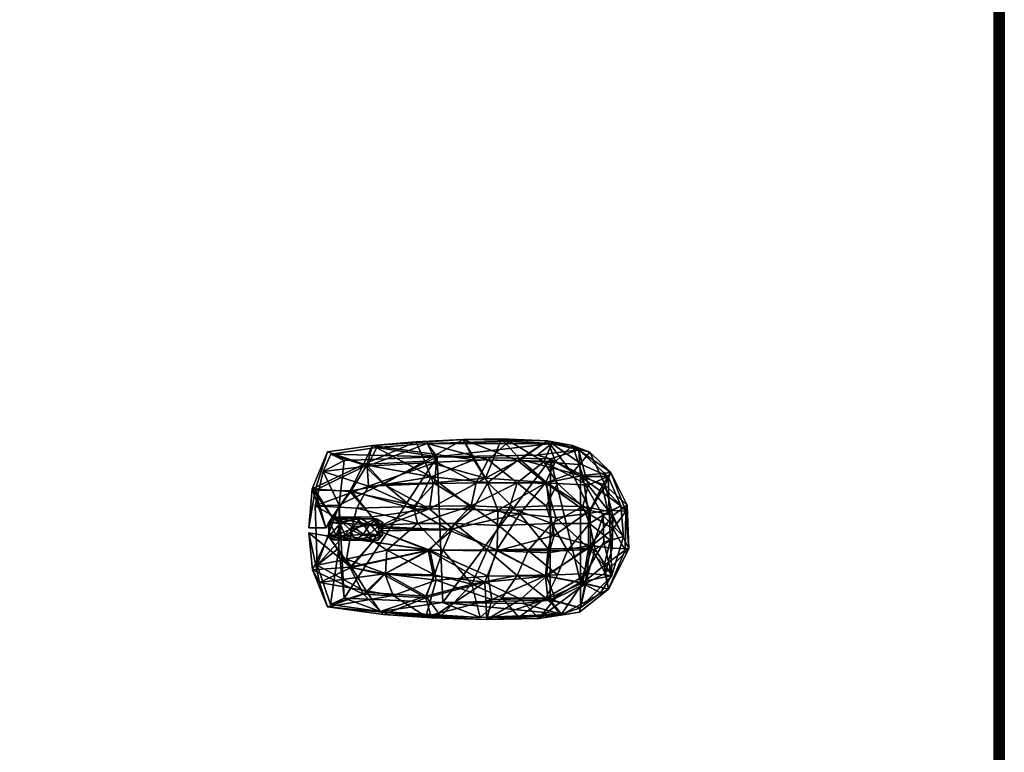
# Model space of a CAD drawing. Header units: inches. Extents: x 491 to 729, y -143 to 65.
# Tile 114 of 256: x 512 to 523, y -72 to -63. Entities that reach past the tile are written whole.
import ezdxf

# ---------------------------------------------------------------- set-up
doc = ezdxf.new("R2010")
doc.units = ezdxf.units.IN
doc.header["$MEASUREMENT"] = 0
doc.layers.add('A-FURN', color=7, linetype='Continuous')
doc.layers.add('CET Default', color=7, linetype='Continuous')
for name, color, linetype, true_color in [('CET color Burlywood2', 7, 'Continuous', 0xedc597), ('CET color Grey15', 7, 'Continuous', 0x272727), ('CET color Grey50', 9, 'Continuous', 0x808080), ('CET color tan', 7, 'Continuous', 0xd4b38d)]:
    doc.layers.add(name, color=color, linetype=linetype, true_color=true_color)

# ---------------------------------------------------------------- blocks, each defined once
blk = doc.blocks.new('*C95')
at = {"layer": 'CET color Burlywood2', "linetype": 'Continuous'}
mesh = blk.add_polyface(dxfattribs=at)
corners = [(35, -14.382, 27.563), (35, -14.478, 27.585), (35, -14.462, 27.572), (35, -14.444, 27.562), (35, -14.423, 27.557), (35, -14.402, 27.558), (-35, -14.382, 27.563), (-35, -14.417, 28.49), (-35, -14.382, 28.5), (-35, -14.449, 28.473), (-35, -14.478, 28.449), (-35, -14.5, 28.42), (-35, -14.5, 27.643), (-35, -14.497, 27.622), (-35, -14.49, 27.603), (-35, -14.478, 27.585), (-35, -14.462, 27.572), (-35, -14.444, 27.562), (-35, -14.423, 27.557), (-35, -14.402, 27.558), (35, -14.382, 28.5), (35, -14.417, 28.49), (35, -14.449, 28.473), (35, -14.478, 28.449), (35, -14.5, 28.42), (35, -14.5, 27.643), (35, -14.497, 27.622), (35, -14.49, 27.603)]
mesh.append_faces([[corners[k] for k in face] for face in [(0, 1, 2, 0), (0, 2, 3, 0), (0, 3, 4, 0), (6, 9, 7, 6), (6, 10, 9, 6), (6, 11, 10, 6), (6, 12, 11, 6), (6, 13, 12, 6), (6, 16, 15, 6), (6, 17, 16, 6), (6, 18, 17, 6), (0, 21, 22, 0), (0, 22, 23, 0), (0, 23, 24, 0), (0, 24, 25, 0), (0, 25, 26, 0)]], dxfattribs={"vtx0": -1, "vtx2": -1, "vtx3": -1})
mesh.append_faces([[corners[k] for k in face] for face in [(0, 4, 5, 0), (6, 7, 8, 6), (6, 15, 14, 6), (0, 8, 20, 0), (20, 7, 21, 20), (21, 9, 22, 21), (22, 10, 23, 22), (23, 11, 24, 23), (24, 12, 25, 24), (25, 13, 26, 25), (26, 14, 27, 26), (27, 15, 1, 27), (1, 16, 2, 1), (2, 17, 3, 2), (3, 18, 4, 3), (4, 19, 5, 4), (5, 6, 0, 5), (0, 26, 27, 0)]], dxfattribs={"vtx0": -1, "vtx3": -1})
mesh.append_faces([[corners[k] for k in face] for face in [(6, 14, 13, 6), (6, 19, 18, 6), (0, 6, 8, 0), (20, 8, 7, 20), (21, 7, 9, 21), (22, 9, 10, 22), (23, 10, 11, 23), (24, 11, 12, 24), (25, 12, 13, 25), (26, 13, 14, 26), (27, 14, 15, 27), (1, 15, 16, 1), (2, 16, 17, 2), (3, 17, 18, 3), (4, 18, 19, 4), (5, 19, 6, 5), (0, 20, 21, 0), (0, 27, 1, 0)]], dxfattribs={"vtx2": -1})
at = {"layer": 'CET color tan', "linetype": 'Continuous'}
mesh = blk.add_polyface(dxfattribs=at)
corners = [(-35, -14.382, 28.5), (35, -14.382, 28.5), (35, 14.5, 28.5), (-35, 14.5, 28.5)]
mesh.append_faces([[corners[k] for k in face] for face in [(0, 2, 3, 0)]], dxfattribs={"vtx0": -1, "vtx3": -1})
mesh.append_faces([[corners[k] for k in face] for face in [(0, 1, 2, 0)]], dxfattribs={"vtx2": -1})
mesh = blk.add_polyface(dxfattribs=at)
corners = [(-35, -14.382, 27.563), (35, 14.5, 27.563), (35, -14.382, 27.563), (-35, 14.5, 27.563)]
mesh.append_faces([[corners[k] for k in face] for face in [(0, 1, 2, 0)]], dxfattribs={"vtx0": -1, "vtx3": -1})
mesh.append_faces([[corners[k] for k in face] for face in [(0, 3, 1, 0)]], dxfattribs={"vtx2": -1})
blk = doc.blocks.new('*C93')
at = {"layer": 'A-FURN', "linetype": 'Continuous', "rotation": 89.99999999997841}
blk.add_blockref('*C95', (508.685, -77.755, 0), dxfattribs=at)
blk = doc.blocks.new('*C56')
at = {"layer": 'CET color Grey15', "linetype": 'Continuous'}
mesh = blk.add_polyface(dxfattribs=at)
corners = [(-0.441, 1.386, 0.62), (-0.242, 0.474, 0.892), (-0.144, 1.121, 0.738), (-0.079, 1.635, 0.569), (0.44, 1.386, 0.62), (0.143, 1.591, 0.573), (0.147, 1.125, 0.762), (0.238, 0.458, 0.896), (-0.187, -1.418, 0.766), (0.222, -1.414, 0.762), (-0.071, -0.995, 0.919), (-0.274, -0.932, 0.904), (-0.547, -0.904, 0.821), (0.23, -0.94, 0.907), (0.546, -0.904, 0.821), (-0.25, -0.332, 0.959), (0.226, -0.339, 0.963), (0.139, -1.015, 0.852), (-0.226, -0.923, 0.86), (0.182, -0.596, 0.907), (0.542, -0.892, 0.774), (-0.616, -0.185, 0.848), (-0.543, -0.892, 0.774), (-0.238, -0.328, 0.911), (-0.547, -0.225, 0.829), (0.546, -0.221, 0.829), (0.599, -0.193, 0.856), (-0.004, 0.241, 0.896), (0.238, -0.051, 0.907), (0.004, 0.182, 0.951), (-0.242, 0.454, 0.844), (-0.543, 0.411, 0.829), (-0.592, 0.379, 0.762), (0.234, 0.632, 0.817), (0.611, 0.438, 0.746), (0.542, 0.414, 0.829), (0.015, 1.058, 0.785), (-0.016, 1.054, 0.774), (-0.242, -1.82, 0.298), (-0.698, -1.626, 0.337), (-0.421, -1.579, 0.514), (0.007, -1.682, 0.526), (0.214, -1.828, 0.294), (-0.226, -1.863, 0.337), (0.281, -1.847, 0.337), (0.163, -1.678, 0.589), (-0.219, -1.67, 0.585), (-0.512, -1.587, 0.538), (0.507, -1.555, 0.495), (0.662, -1.654, 0.333), (0.226, -1.618, 0.561), (0.515, -1.587, 0.538), (0.627, -1.33, 0.577), (0.979, -1.208, 0.373), (0.9, -1.41, 0.384), (-0.635, -1.354, 0.616), (-0.964, -1.291, 0.404), (-0.999, -1.074, 0.416), (-0.624, -1.33, 0.573), (-0.219, -1.393, 0.715), (0.186, -1.393, 0.719), (0.654, -1.204, 0.675), (1.034, -0.916, 0.507), (-1.039, -0.817, 0.53), (0.792, -1.011, 0.613), (-1.05, -0.209, 0.589), (-0.805, -0.92, 0.624), (1.046, 0.067, 0.593), (1.054, -0.379, 0.593), (0.804, -0.568, 0.691), (0.816, -0.6, 0.735), (-0.991, 0.995, 0.483), (-1.031, 0.434, 0.577), (-0.797, 0.502, 0.703), (-0.757, 1.228, 0.553), (-0.901, 1.647, 0.29), (-1.015, 0.502, 0.518), (0.979, 1.121, 0.451), (1.022, 0.616, 0.55), (0.904, 1.647, 0.29), (0.757, 1.228, 0.553), (0.812, -0.059, 0.703), (0.749, 1.189, 0.514), (-0.472, 1.82, 0.44), (-0.62, 1.741, 0.365), (-0.769, 0.88, 0.589), (-0.04, 1.863, 0.471), (-0.445, 1.37, 0.573), (-0.52, 0.979, 0.668), (0.019, 1.863, 0.475), (0.019, 1.666, 0.557), (0.472, 1.824, 0.44), (0.456, 1.792, 0.404), (0.448, 1.37, 0.573), (-0.805, -1.007, 0.66), (-0.813, -0.608, 0.735), (-0.818, -0.269, 0.703), (0.796, 0.514, 0.703), (-0.527, 0.995, 0.715), (0.527, 0.995, 0.715), (0.035, 1.042, 0.738), (0.523, 0.979, 0.668)]
mesh.append_faces([[corners[k] for k in face] for face in [(0, 1, 2, 0), (0, 2, 3, 0), (4, 5, 6, 4), (4, 6, 7, 4), (8, 9, 10, 8), (8, 11, 12, 8), (8, 10, 11, 8), (9, 13, 10, 9), (9, 14, 13, 9), (11, 10, 15, 11), (11, 15, 12, 11), (10, 13, 16, 10), (10, 16, 15, 10), (17, 18, 19, 17), (17, 19, 20, 17), (13, 14, 16, 13), (12, 15, 21, 12), (22, 23, 18, 22), (22, 24, 23, 22), (18, 23, 19, 18), (20, 19, 25, 20), (14, 26, 16, 14), (19, 23, 27, 19), (19, 28, 25, 19), (19, 27, 28, 19), (15, 16, 29, 15), (15, 29, 1, 15), (15, 1, 21, 15), (23, 24, 30, 23), (23, 30, 27, 23), (16, 26, 7, 16), (16, 7, 29, 16), (21, 1, 31, 21), (24, 32, 30, 24), (28, 27, 33, 28), (28, 34, 25, 28), (28, 33, 34, 28), (26, 35, 7, 26), (29, 7, 36, 29), (29, 37, 1, 29), (29, 27, 37, 29), (29, 36, 27, 29), (30, 2, 37, 30), (30, 37, 27, 30), (7, 6, 36, 7), (1, 37, 2, 1), (38, 39, 40, 38), (38, 40, 41, 38), (38, 41, 42, 38), (38, 43, 39, 38), (38, 42, 43, 38), (43, 44, 45, 43), (43, 46, 47, 43), (43, 45, 46, 43), (43, 47, 39, 43), (43, 42, 44, 43), (42, 48, 49, 42), (42, 41, 50, 42), (42, 50, 48, 42), (42, 49, 44, 42), (44, 49, 51, 44), (44, 51, 45, 44), (49, 48, 52, 49), (49, 52, 53, 49), (49, 53, 54, 49), (49, 54, 51, 49), (39, 47, 55, 39), (39, 55, 56, 39), (39, 57, 58, 39), (39, 58, 40, 39), (39, 56, 57, 39), (40, 58, 59, 40), (40, 59, 41, 40), (48, 50, 60, 48), (48, 60, 52, 48), (54, 61, 51, 54), (54, 62, 61, 54), (54, 53, 62, 54), (56, 55, 63, 56), (56, 63, 57, 56), (53, 52, 64, 53), (53, 64, 62, 53), (57, 63, 65, 57), (57, 66, 58, 57), (57, 65, 66, 57), (62, 67, 68, 62), (62, 64, 69, 62), (62, 69, 67, 62), (62, 70, 61, 62), (62, 68, 70, 62), (71, 72, 73, 71), (71, 73, 74, 71), (71, 74, 75, 71), (71, 75, 76, 71), (71, 76, 72, 71), (77, 78, 67, 77), (77, 79, 80, 77), (77, 80, 78, 77), (77, 81, 34, 77), (77, 67, 81, 77), (77, 82, 79, 77), (77, 34, 82, 77), (75, 83, 84, 75), (75, 74, 83, 75), (75, 84, 85, 75), (75, 85, 76, 75), (84, 83, 86, 84), (84, 86, 87, 84), (84, 88, 85, 84), (84, 87, 88, 84), (83, 74, 0, 83), (83, 0, 3, 83), (83, 3, 86, 83), (86, 3, 87, 86), (89, 90, 91, 89), (89, 92, 90, 89), (89, 91, 92, 89), (92, 79, 82, 92), (92, 93, 5, 92), (92, 82, 93, 92), (92, 5, 90, 92), (92, 91, 79, 92), (91, 4, 80, 91), (91, 80, 79, 91), (91, 5, 4, 91), (91, 90, 5, 91), (46, 8, 47, 46), (46, 45, 8, 46), (41, 59, 60, 41), (41, 60, 50, 41), (45, 51, 9, 45), (45, 9, 8, 45), (47, 8, 55, 47), (51, 61, 9, 51), (55, 8, 12, 55), (55, 12, 94, 55), (55, 94, 63, 55), (58, 66, 22, 58), (58, 22, 59, 58), (59, 17, 60, 59), (59, 22, 18, 59), (59, 18, 17, 59), (60, 17, 20, 60), (60, 20, 52, 60), (52, 20, 64, 52), (61, 70, 14, 61), (61, 14, 9, 61), (94, 95, 63, 94), (94, 12, 95, 94), (64, 20, 69, 64), (63, 95, 65, 63), (66, 96, 22, 66), (66, 65, 96, 66), (95, 12, 21, 95), (95, 21, 65, 95), (69, 81, 67, 69), (69, 20, 25, 69), (69, 25, 81, 69), (70, 68, 26, 70), (70, 26, 14, 70), (96, 65, 76, 96), (96, 76, 32, 96), (96, 24, 22, 96), (96, 32, 24, 96), (68, 67, 26, 68), (65, 72, 76, 65), (65, 21, 72, 65), (81, 25, 34, 81), (67, 97, 26, 67), (67, 78, 97, 67), (72, 21, 73, 72), (76, 85, 32, 76), (73, 98, 74, 73), (73, 21, 31, 73), (73, 31, 98, 73), (97, 78, 80, 97), (97, 99, 35, 97), (97, 80, 99, 97), (97, 35, 26, 97), (85, 88, 32, 85), (98, 0, 74, 98), (98, 31, 1, 98), (98, 1, 0, 98), (88, 87, 30, 88), (88, 30, 32, 88), (100, 36, 6, 100), (100, 93, 33, 100), (100, 5, 93, 100), (100, 33, 27, 100), (100, 27, 36, 100), (100, 6, 5, 100), (101, 93, 82, 101), (101, 82, 34, 101), (101, 34, 33, 101), (101, 33, 93, 101), (99, 4, 7, 99), (99, 80, 4, 99), (99, 7, 35, 99), (87, 3, 2, 87), (87, 2, 30, 87)]])
mesh = blk.add_polyface(dxfattribs=at)
corners = [(-0.147, -1.574, 0), (0.157, -1.566, 0), (-0.084, -1.802, 0.248), (-0.539, -1.668, 0.26), (-0.614, -1.301, 0), (0.616, -1.301, 0), (0.276, -1.771, 0.252), (-0.824, -0.946, 0), (0.822, -0.95, 0), (-0.915, -1.301, 0.307), (-0.74, -1.534, 0.272), (0.616, -1.625, 0.264), (0.928, -1.281, 0.311), (-0.863, -0.626, 0.008), (-0.852, 0.302, 0), (-0.989, -1.08, 0.366), (0.865, -0.796, 0.024), (0.846, 0.369, 0), (1.003, -0.969, 0.398), (-1.029, -0.133, 0.516), (-0.958, 1.032, 0.386), (-0.8, 1.454, 0), (0.284, 1.509, 0), (0.802, 1.454, 0), (0.877, 1.608, 0.221), (0.956, 1.072, 0.378), (1.003, 0.487, 0.476), (-0.875, 1.612, 0.221), (-0.218, 1.513, 0), (-0.416, 1.766, 0.362), (0.276, 1.79, 0.386), (0.675, 1.699, 0.299), (-0.736, 1.186, 0.469), (0.738, 1.186, 0.469), (-0.128, -1.652, 0.461), (-0.23, -1.471, 0.606), (-0.515, -1.392, 0.547), (0.208, -1.637, 0.465), (0.754, -1.325, 0.429), (0.514, -1.392, 0.547), (-0.8, -0.898, 0.575), (0.787, -0.875, 0.591), (-1.025, -0.583, 0.484), (1.027, -0.472, 0.496), (-1.013, 0.325, 0.496), (-0.777, 0.499, 0.614), (-0.349, 1.427, 0.52), (0.035, 1.36, 0.587), (0.505, 1.17, 0.563), (0.248, 1.305, 0.587), (0.067, -1.408, 0.669), (0.265, -1.329, 0.677), (-0.246, -1.151, 0.748), (-0.531, -1.032, 0.693), (0.534, -1.032, 0.693), (-0.796, -0.389, 0.662), (-0.539, -0.563, 0.772), (0.81, -0.227, 0.658), (0.541, -0.563, 0.772), (-0.638, -0.034, 0.732), (0.783, 0.377, 0.63), (0.541, -0.085, 0.78), (-0.515, 0.969, 0.622), (-0.531, 0.4, 0.732), (0.534, 0.4, 0.732), (-0.242, 0.957, 0.689), (0.265, 0.645, 0.76), (0.067, 0.598, 0.787), (0.067, -0.969, 0.819), (0.273, -0.902, 0.807), (-0.246, -0.693, 0.843), (0.256, -0.476, 0.858), (0.047, -0.35, 0.882), (-0.238, -0.215, 0.866), (0.273, -0.026, 0.847), (0.067, 0.167, 0.854), (-0.242, 0.302, 0.819)]
mesh.append_faces([[corners[k] for k in face] for face in [(0, 1, 2, 0), (0, 2, 3, 0), (0, 3, 4, 0), (1, 6, 2, 1), (1, 5, 6, 1), (4, 9, 7, 4), (4, 10, 9, 4), (4, 3, 10, 4), (5, 11, 6, 5), (5, 8, 12, 5), (5, 12, 11, 5), (7, 13, 14, 7), (7, 9, 15, 7), (7, 15, 13, 7), (8, 16, 12, 8), (8, 17, 16, 8), (16, 17, 18, 16), (16, 18, 12, 16), (13, 15, 14, 13), (14, 15, 19, 14), (14, 20, 21, 14), (14, 19, 20, 14), (17, 23, 24, 17), (17, 24, 25, 17), (17, 25, 26, 17), (17, 26, 18, 17), (21, 27, 28, 21), (21, 20, 27, 21), (28, 27, 29, 28), (28, 29, 22, 28), (22, 29, 30, 22), (22, 30, 31, 22), (22, 31, 23, 22), (23, 31, 24, 23), (27, 20, 32, 27), (27, 32, 29, 27), (24, 31, 33, 24), (24, 33, 25, 24), (3, 34, 35, 3), (3, 9, 10, 3), (3, 2, 34, 3), (3, 36, 9, 3), (3, 35, 36, 3), (2, 6, 37, 2), (2, 37, 34, 2), (6, 11, 37, 6), (11, 38, 39, 11), (11, 12, 38, 11), (11, 39, 37, 11), (9, 36, 40, 9), (9, 40, 15, 9), (38, 12, 18, 38), (38, 18, 41, 38), (38, 41, 39, 38), (15, 42, 19, 15), (15, 40, 42, 15), (18, 26, 43, 18), (18, 43, 41, 18), (20, 44, 45, 20), (20, 45, 32, 20), (20, 19, 44, 20), (25, 33, 26, 25), (29, 32, 46, 29), (29, 46, 47, 29), (29, 47, 30, 29), (30, 48, 31, 30), (30, 47, 49, 30), (30, 49, 48, 30), (31, 48, 33, 31), (34, 37, 50, 34), (34, 50, 35, 34), (37, 39, 51, 37), (37, 51, 50, 37), (36, 35, 52, 36), (36, 52, 53, 36), (36, 53, 40, 36), (35, 50, 52, 35), (39, 41, 54, 39), (39, 54, 51, 39), (40, 55, 42, 40), (40, 53, 56, 40), (40, 56, 55, 40), (41, 43, 57, 41), (41, 57, 58, 41), (41, 58, 54, 41), (42, 55, 19, 42), (55, 56, 59, 55), (55, 59, 19, 55), (43, 26, 57, 43), (19, 59, 44, 19), (57, 60, 61, 57), (57, 26, 60, 57), (57, 61, 58, 57), (44, 59, 45, 44), (45, 62, 32, 45), (45, 59, 63, 45), (45, 63, 62, 45), (60, 26, 33, 60), (60, 48, 64, 60), (60, 33, 48, 60), (60, 64, 61, 60), (62, 46, 32, 62), (62, 63, 65, 62), (62, 65, 46, 62), (48, 49, 66, 48), (48, 66, 64, 48), (46, 65, 47, 46), (47, 67, 49, 47), (47, 65, 67, 47), (49, 67, 66, 49), (50, 51, 68, 50), (50, 68, 52, 50), (51, 69, 68, 51), (51, 54, 69, 51), (52, 68, 70, 52), (52, 70, 53, 52), (53, 70, 56, 53), (68, 69, 71, 68), (68, 72, 70, 68), (68, 71, 72, 68), (69, 54, 58, 69), (69, 58, 71, 69), (56, 70, 73, 56), (56, 73, 59, 56), (70, 72, 73, 70), (58, 74, 71, 58), (58, 61, 74, 58), (72, 71, 74, 72), (72, 74, 75, 72), (72, 75, 73, 72), (59, 73, 76, 59), (59, 76, 63, 59), (73, 75, 76, 73), (74, 61, 64, 74), (74, 64, 66, 74), (74, 67, 75, 74), (74, 66, 67, 74), (75, 67, 76, 75), (63, 76, 65, 63), (76, 67, 65, 76)]])
mesh.append_faces([[corners[k] for k in face] for face in [(17, 21, 22, 17)]], dxfattribs={"vtx0": -1, "vtx1": -1, "vtx2": -1, "vtx3": -1})
mesh.append_faces([[corners[k] for k in face] for face in [(1, 4, 5, 1), (8, 14, 17, 8)]], dxfattribs={"vtx0": -1, "vtx1": -1, "vtx3": -1})
mesh.append_faces([[corners[k] for k in face] for face in [(4, 8, 5, 4)]], dxfattribs={"vtx0": -1, "vtx2": -1, "vtx3": -1})
mesh.append_faces([[corners[k] for k in face] for face in [(17, 22, 23, 17)]], dxfattribs={"vtx0": -1, "vtx3": -1})
mesh.append_faces([[corners[k] for k in face] for face in [(0, 4, 1, 0)]], dxfattribs={"vtx1": -1})
mesh.append_faces([[corners[k] for k in face] for face in [(4, 7, 8, 4), (7, 14, 8, 7), (14, 21, 17, 14)]], dxfattribs={"vtx1": -1, "vtx2": -1})
mesh.append_faces([[corners[k] for k in face] for face in [(21, 28, 22, 21)]], dxfattribs={"vtx2": -1})
at = {"layer": 'CET color Grey50', "linetype": 'Continuous'}
mesh = blk.add_polyface(dxfattribs=at)
corners = [(-0.07, 1.006, 0.594), (0.056, 1.034, 0.677), (-0.05, 1.152, 0.799), (-0.125, 1.133, 0.712), (0.08, 1.635, 0.59), (-0.07, 1.619, 0.653), (0.068, 1.5, 0.775), (0.123, 1.081, 0.689), (0.06, 1.231, 0.83), (0.123, 1.31, 0.791), (-0.125, 1.465, 0.744), (-0.074, 1.441, 0.807), (0.06, 1.148, 0.244), (0.127, 1.259, 0.248), (0.12, 1.069, 0.362), (-0.066, 1.042, 0.354), (-0.066, 1.239, 0.208), (-0.003, 1.382, 0.201), (-0.122, 1.326, 0.244), (0.088, 1.484, 0.252), (0.127, 1.572, 0.492), (-0.125, 1.057, 0.409), (-0.122, 1.576, 0.452), (-0.066, 1.544, 0.295), (0.076, 1.619, 0.397), (-0.062, 1.631, 0.464), (0.08, 1.002, 0.511)]
mesh.append_faces([[corners[k] for k in face] for face in [(0, 1, 2, 0), (0, 2, 3, 0), (4, 5, 6, 4), (1, 7, 8, 1), (1, 8, 2, 1), (7, 9, 8, 7), (5, 10, 11, 5), (5, 11, 6, 5), (3, 11, 10, 3), (3, 2, 11, 3), (2, 8, 11, 2), (8, 6, 11, 8), (8, 9, 6, 8), (12, 13, 14, 12), (12, 15, 16, 12), (12, 16, 17, 12), (12, 17, 13, 12), (12, 14, 15, 12), (16, 18, 17, 16), (16, 15, 18, 16), (13, 17, 19, 13), (13, 19, 20, 13), (13, 20, 9, 13), (13, 9, 14, 13), (18, 15, 21, 18), (18, 22, 23, 18), (18, 23, 17, 18), (18, 21, 3, 18), (18, 3, 22, 18), (17, 23, 19, 17), (19, 24, 20, 19), (19, 23, 24, 19), (23, 22, 25, 23), (23, 25, 24, 23), (15, 14, 26, 15), (15, 26, 0, 15), (15, 0, 21, 15), (14, 7, 26, 14), (14, 9, 7, 14), (21, 0, 3, 21), (24, 25, 4, 24), (24, 4, 20, 24), (26, 7, 1, 26), (26, 1, 0, 26), (22, 3, 10, 22), (22, 10, 5, 22), (22, 5, 25, 22), (25, 5, 4, 25), (20, 4, 6, 20), (20, 6, 9, 20)]])
blk = doc.blocks.new('*C53')
at = {"layer": 'CET Default', "linetype": 'Continuous', "rotation": 89.99999999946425}
blk.add_blockref('*C56', (516.945, -69.164, 28.5), dxfattribs=at)

msp = doc.modelspace()

# ---------------------------------------------------------------- block references
at = {"layer": 'A-FURN', "linetype": 'Continuous'}
msp.add_blockref('*C93', (0, 0), dxfattribs=at)
at = {"layer": 'CET Default', "linetype": 'Continuous'}
msp.add_blockref('*C53', (0, 0), dxfattribs=at)

doc.saveas('drawing.dxf')
